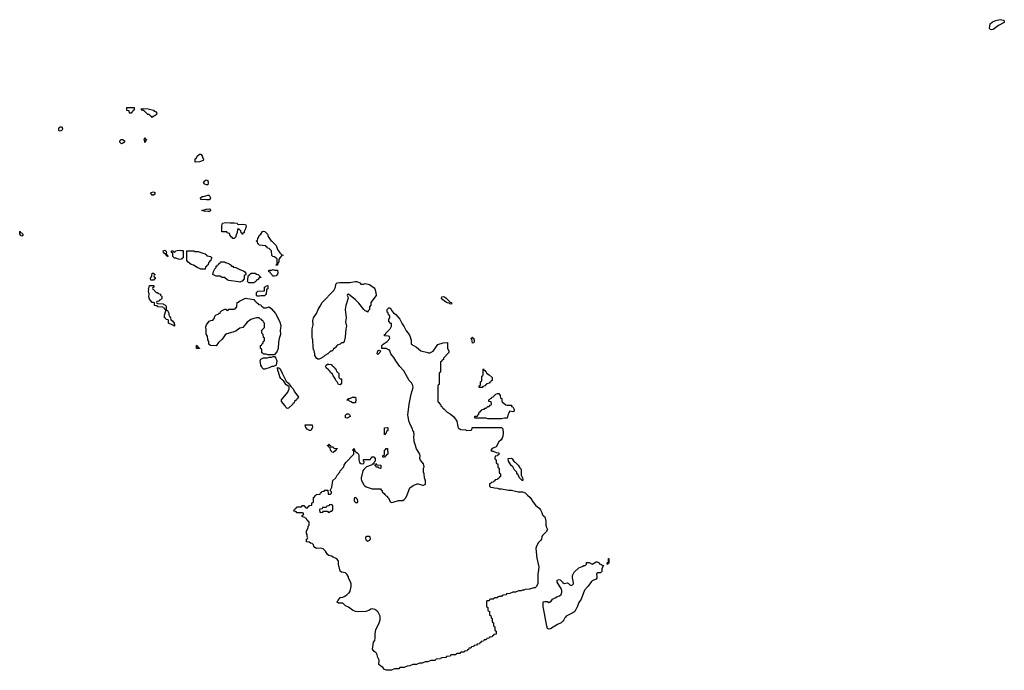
# Model space of a CAD drawing. Header units: inches. Extents: x 2112843 to 2323771, y 35243 to 209174.
# Tile 24 of 83: x 2231207 to 2245351, y 69106 to 78451. Entities that reach past the tile are written whole.
import ezdxf

# ---------------------------------------------------------------- set-up
doc = ezdxf.new("R2010")
doc.units = ezdxf.units.IN
doc.header["$MEASUREMENT"] = 0
for name, color, linetype in [('C2036', 7, 'Continuous'), ('C2037', 7, 'Continuous'), ('C2047', 7, 'Continuous')]:
    doc.layers.add(name, color=color, linetype=linetype)

msp = doc.modelspace()

# ---------------------------------------------------------------- linework, layer by layer
at = {"layer": 'C2036', "color": 6}
for points in [[(2237934, 70000), (2237934, 69970), (2237938, 69958), (2237954, 69950), (2237954, 69910), (2237958, 69898), (2237973, 69893), (2237978, 69858), (2237994, 69850), (2237994, 69810), (2237998, 69798), (2238014, 69790), (2238014, 69750), (2238018, 69738), (2238034, 69730), (2238034, 69690), (2238038, 69678), (2238054, 69670), (2238053, 69627), (2238018, 69622), (2238013, 69607), (2237998, 69602), (2237993, 69587), (2237958, 69582), (2237950, 69566), (2237918, 69562), (2237910, 69546), (2237878, 69542), (2237870, 69526), (2237838, 69522), (2237833, 69507), (2237818, 69502), (2237813, 69487), (2237778, 69482), (2237770, 69466), (2237738, 69462), (2237730, 69446), (2237698, 69442), (2237690, 69426), (2237658, 69422), (2237653, 69407), (2237638, 69402), (2237633, 69387), (2237598, 69382), (2237590, 69366), (2237550, 69366), (2237538, 69362), (2237530, 69346), (2237490, 69346), (2237478, 69342), (2237474, 69330), (2237467, 69327), (2237410, 69326), (2237398, 69322), (2237392, 69308), (2237338, 69302), (2237330, 69288), (2237270, 69286), (2237258, 69282), (2237251, 69269), (2237190, 69266), (2237171, 69249), (2237113, 69247), (2237070, 69228), (2237033, 69227), (2236990, 69208), (2236950, 69208), (2236908, 69188), (2236853, 69187), (2236810, 69168), (2236773, 69167), (2236730, 69148), (2236670, 69146), (2236652, 69128), (2236590, 69126), (2236550, 69108), (2236470, 69106), (2236450, 69118), (2236425, 69145), (2236388, 69170), (2236368, 69190), (2236369, 69250), (2236353, 69290), (2236344, 69330), (2236330, 69355), (2236298, 69378), (2236275, 69410), (2236290, 69510), (2236307, 69533), (2236316, 69570), (2236312, 69630), (2236322, 69690), (2236366, 69774), (2236387, 69830), (2236384, 69884), (2236359, 69939), (2236340, 69960), (2236310, 69981), (2236273, 69987), (2236250, 69985), (2236231, 69970), (2236182, 69950), (2236070, 69944), (2236030, 69950), (2235990, 69970), (2235950, 70000)], [(2239208, 70000), (2239181, 69950), (2239155, 69930), (2239095, 69905), (2239058, 69882), (2239050, 69869), (2239038, 69862), (2239025, 69830), (2239011, 69810), (2238985, 69790), (2238934, 69766), (2238830, 69702), (2238810, 69695), (2238800, 69700), (2238790, 69708), (2238779, 69739), (2238731, 70000)]]:
    msp.add_lwpolyline(points, dxfattribs=at)
at = {"layer": 'C2037', "color": 6}
for points in [[(2232790, 77106), (2232786, 77110), (2232782, 77142), (2232747, 77147), (2232748, 77190), (2232851, 77190), (2232851, 77149), (2232834, 77146), (2232830, 77126), (2232818, 77122), (2232810, 77106)], [(2233110, 77048), (2233102, 77062), (2233090, 77066), (2233067, 77087), (2233050, 77088), (2232990, 77146), (2232970, 77146), (2232962, 77162), (2232949, 77170), (2232986, 77174), (2233051, 77170), (2233130, 77150), (2233139, 77139), (2233159, 77130), (2233178, 77110), (2233174, 77090), (2233151, 77069), (2233118, 77062)], [(2231790, 76849), (2231776, 76856), (2231770, 76866), (2231769, 76890), (2231776, 76904), (2231790, 76914), (2231810, 76912), (2231822, 76890), (2231818, 76870), (2231810, 76858)], [(2232670, 76669), (2232648, 76690), (2232646, 76710), (2232666, 76730), (2232690, 76731), (2232712, 76710), (2232714, 76690), (2232690, 76675)], [(2233010, 76689), (2233006, 76690), (2233002, 76722), (2232989, 76730), (2233002, 76738), (2233010, 76752), (2233014, 76734), (2233031, 76730), (2233030, 76726), (2233018, 76722)], [(2233730, 76406), (2233726, 76410), (2233730, 76454), (2233742, 76458), (2233758, 76490), (2233790, 76521), (2233810, 76517), (2233830, 76495), (2233840, 76460), (2233847, 76450), (2233845, 76430), (2233790, 76409)], [(2233890, 76078), (2233868, 76090), (2233849, 76110), (2233858, 76130), (2233888, 76150), (2233910, 76142), (2233913, 76107), (2233910, 76078)], [(2233130, 75929), (2233110, 75929), (2233103, 75943), (2233089, 75950), (2233098, 75970), (2233130, 75976), (2233150, 75971), (2233150, 75946)], [(2233890, 75862), (2233810, 75869), (2233806, 75890), (2233830, 75911), (2233850, 75911), (2233909, 75931), (2233930, 75931), (2233950, 75890), (2233939, 75870), (2233930, 75865)], [(2233930, 75694), (2233914, 75694), (2233859, 75699), (2233826, 75710), (2233888, 75730), (2233930, 75735), (2233943, 75730), (2233950, 75718), (2233950, 75707)], [(2234230, 75532), (2234290, 75535), (2234331, 75530), (2234338, 75518), (2234351, 75511), (2234410, 75515), (2234451, 75510), (2234461, 75490), (2234450, 75448), (2234431, 75410), (2234430, 75388), (2234414, 75386), (2234410, 75366), (2234402, 75382), (2234388, 75388), (2234382, 75422), (2234367, 75427), (2234362, 75442), (2234350, 75446), (2234338, 75442), (2234333, 75393), (2234313, 75347), (2234312, 75330), (2234290, 75306), (2234266, 75310), (2234262, 75322), (2234250, 75326), (2234242, 75342), (2234230, 75346), (2234222, 75382), (2234188, 75388), (2234182, 75402), (2234170, 75406), (2234110, 75406), (2234109, 75489), (2234121, 75530), (2234164, 75536)], [(2231237, 75343), (2231218, 75350), (2231207, 75373), (2231208, 75412), (2231214, 75406), (2231214, 75394), (2231234, 75390), (2231254, 75370), (2231254, 75350), (2231250, 75346)], [(2234890, 74926), (2234886, 74930), (2234902, 74938), (2234906, 74950), (2234906, 75010), (2234902, 75022), (2234890, 75026), (2234867, 75047), (2234846, 75050), (2234830, 75066), (2234826, 75130), (2234790, 75166), (2234766, 75170), (2234762, 75182), (2234750, 75186), (2234742, 75202), (2234646, 75210), (2234642, 75222), (2234626, 75230), (2234622, 75262), (2234608, 75268), (2234610, 75274), (2234622, 75278), (2234628, 75310), (2234638, 75322), (2234649, 75350), (2234669, 75371), (2234695, 75410), (2234710, 75414), (2234730, 75410), (2234750, 75391), (2234766, 75370), (2234777, 75337), (2234817, 75277), (2234831, 75270), (2234890, 75205), (2234912, 75150), (2234943, 75103), (2234975, 75075), (2234994, 75070), (2234970, 75059), (2234942, 75030), (2234932, 75008), (2234930, 74966), (2234918, 74962), (2234910, 74926)], [(2233330, 75046), (2233322, 75062), (2233310, 75066), (2233306, 75086), (2233290, 75088), (2233275, 75110), (2233270, 75131), (2233290, 75139), (2233305, 75130), (2233316, 75110), (2233313, 75093), (2233318, 75078), (2233332, 75070), (2233334, 75050)], [(2233530, 75134), (2233550, 75134), (2233554, 75130), (2233554, 75030), (2233538, 75022), (2233530, 75008), (2233490, 75009), (2233450, 75026), (2233430, 75026), (2233406, 75050), (2233406, 75090), (2233402, 75102), (2233390, 75106), (2233389, 75130), (2233414, 75130), (2233418, 75118), (2233430, 75114), (2233442, 75118), (2233446, 75130), (2233470, 75136), (2233510, 75142)], [(2233870, 74868), (2233811, 74869), (2233790, 74875), (2233758, 74890), (2233705, 74925), (2233670, 74935), (2233626, 74970), (2233606, 74990), (2233606, 75130), (2233709, 75131), (2233722, 75122), (2233770, 75119), (2233837, 75097), (2233872, 75090), (2233894, 75070), (2233898, 75058), (2233954, 75050), (2233958, 75038), (2233974, 75030), (2233958, 75022), (2233954, 74990), (2233938, 74982), (2233930, 74966), (2233918, 74962), (2233914, 74930), (2233898, 74922), (2233890, 74906), (2233878, 74902)], [(2234370, 74683), (2234350, 74684), (2234210, 74707), (2234190, 74714), (2234149, 74749), (2234106, 74750), (2234102, 74762), (2234087, 74767), (2234031, 74769), (2234010, 74775), (2233984, 74790), (2233990, 74834), (2234010, 74874), (2234028, 74892), (2234029, 74911), (2234046, 74914), (2234050, 74932), (2234066, 74934), (2234069, 74951), (2234086, 74954), (2234090, 74972), (2234149, 74971), (2234162, 74962), (2234210, 74951), (2234217, 74937), (2234234, 74930), (2234252, 74912), (2234272, 74910), (2234274, 74894), (2234314, 74890), (2234379, 74859), (2234412, 74850), (2234442, 74830), (2234454, 74810), (2234454, 74790), (2234434, 74770), (2234432, 74728), (2234404, 74696), (2234390, 74689)], [(2234870, 74769), (2234849, 74769), (2234808, 74810), (2234806, 74826), (2234788, 74830), (2234786, 74850), (2234790, 74854), (2234830, 74854), (2234850, 74862), (2234870, 74854), (2234910, 74852), (2234915, 74810), (2234910, 74798), (2234890, 74774)], [(2233130, 74708), (2233090, 74709), (2233084, 74730), (2233090, 74754), (2233102, 74758), (2233107, 74773), (2233110, 74812), (2233132, 74812), (2233138, 74798), (2233154, 74790), (2233138, 74782), (2233134, 74770), (2233138, 74758), (2233154, 74750), (2233154, 74730), (2233138, 74722)], [(2234550, 74670), (2234498, 74670), (2234478, 74690), (2234486, 74710), (2234487, 74773), (2234502, 74778), (2234507, 74793), (2234531, 74811), (2234590, 74811), (2234610, 74798), (2234634, 74790), (2234654, 74770), (2234658, 74758), (2234670, 74754), (2234670, 74746), (2234650, 74746), (2234624, 74716), (2234610, 74708), (2234598, 74690), (2234570, 74673)], [(2236148, 74652), (2236170, 74662), (2236230, 74645), (2236299, 74599), (2236307, 74587), (2236325, 74530), (2236330, 74490), (2236253, 74387), (2236251, 74350), (2236233, 74327), (2236231, 74289), (2236214, 74270), (2236210, 74249), (2236198, 74258), (2236190, 74258), (2236186, 74266), (2236170, 74269), (2236150, 74289), (2236080, 74380), (2236030, 74429), (2235930, 74508), (2235914, 74506), (2235912, 74490), (2235923, 74470), (2235924, 74450), (2235894, 74346), (2235884, 74290), (2235898, 74170), (2235886, 74110), (2235903, 74050), (2235890, 74010), (2235884, 73890), (2235870, 73828), (2235852, 73810), (2235832, 73808), (2235811, 73789), (2235778, 73782), (2235774, 73770), (2235758, 73762), (2235750, 73746), (2235738, 73742), (2235734, 73730), (2235714, 73726), (2235712, 73710), (2235692, 73690), (2235672, 73688), (2235632, 73650), (2235591, 73629), (2235572, 73610), (2235530, 73582), (2235510, 73575), (2235490, 73575), (2235469, 73589), (2235449, 73629), (2235449, 73650), (2235437, 73697), (2235429, 73711), (2235422, 73750), (2235417, 73850), (2235410, 73890), (2235410, 74010), (2235424, 74070), (2235418, 74130), (2235421, 74150), (2235429, 74170), (2235470, 74230), (2235495, 74290), (2235526, 74334), (2235553, 74390), (2235721, 74559), (2235742, 74610), (2235749, 74651), (2235757, 74663), (2235769, 74671), (2235806, 74674), (2235950, 74675), (2236026, 74690), (2236050, 74690), (2236092, 74670), (2236110, 74652)], [(2233430, 74048), (2233405, 74065), (2233346, 74090), (2233346, 74130), (2233342, 74142), (2233310, 74146), (2233302, 74162), (2233288, 74168), (2233288, 74208), (2233308, 74270), (2233306, 74286), (2233290, 74288), (2233286, 74306), (2233266, 74310), (2233262, 74322), (2233190, 74328), (2233182, 74342), (2233150, 74346), (2233146, 74350), (2233142, 74382), (2233128, 74388), (2233110, 74389), (2233070, 74438), (2233064, 74470), (2233069, 74510), (2233059, 74550), (2233062, 74570), (2233058, 74590), (2233068, 74610), (2233070, 74634), (2233130, 74634), (2233134, 74630), (2233134, 74610), (2233118, 74602), (2233114, 74590), (2233118, 74578), (2233130, 74574), (2233170, 74534), (2233190, 74532), (2233198, 74518), (2233231, 74510), (2233232, 74492), (2233250, 74474), (2233250, 74446), (2233230, 74426), (2233218, 74422), (2233213, 74407), (2233178, 74402), (2233174, 74390), (2233178, 74378), (2233190, 74374), (2233270, 74371), (2233278, 74358), (2233290, 74354), (2233310, 74334), (2233313, 74293), (2233318, 74278), (2233330, 74274), (2233350, 74234), (2233351, 74211), (2233362, 74182), (2233372, 74170), (2233378, 74138), (2233404, 74124), (2233425, 74090), (2233432, 74068)], [(2234650, 74478), (2234620, 74480), (2234609, 74489), (2234609, 74530), (2234630, 74551), (2234710, 74554), (2234722, 74558), (2234726, 74570), (2234726, 74610), (2234742, 74618), (2234746, 74630), (2234770, 74632), (2234770, 74586), (2234758, 74582), (2234752, 74568), (2234750, 74506), (2234738, 74502), (2234730, 74486), (2234670, 74486)], [(2234710, 74314), (2234750, 74314), (2234790, 74325), (2234822, 74302), (2234881, 74230), (2234945, 74110), (2234958, 74050), (2234951, 73990), (2234956, 73930), (2234933, 73870), (2234923, 73817), (2234919, 73730), (2234904, 73690), (2234870, 73638), (2234770, 73638), (2234750, 73646), (2234713, 73647), (2234706, 73650), (2234702, 73662), (2234688, 73668), (2234687, 73707), (2234682, 73722), (2234668, 73730), (2234666, 73770), (2234682, 73778), (2234690, 73794), (2234702, 73798), (2234708, 73832), (2234722, 73838), (2234726, 73850), (2234722, 73882), (2234708, 73888), (2234706, 73930), (2234686, 73950), (2234688, 73990), (2234726, 74030), (2234726, 74090), (2234710, 74106), (2234706, 74126), (2234688, 74130), (2234686, 74146), (2234666, 74150), (2234647, 74167), (2234608, 74168), (2234570, 74161), (2234530, 74144), (2234474, 74106), (2234411, 74029), (2234370, 74019), (2234310, 73979), (2234270, 73961), (2234182, 73938), (2234158, 73922), (2234130, 73879), (2234110, 73856), (2234064, 73816), (2234028, 73768), (2233949, 73769), (2233926, 73790), (2233926, 73830), (2233908, 73852), (2233907, 73907), (2233888, 73932), (2233886, 74010), (2233878, 74030), (2233883, 74037), (2233890, 74070), (2233930, 74119), (2233951, 74131), (2233987, 74133), (2233987, 74147), (2233999, 74161), (2234010, 74191), (2234030, 74211), (2234058, 74222), (2234074, 74234), (2234086, 74234), (2234090, 74254), (2234106, 74270), (2234152, 74292), (2234172, 74292), (2234178, 74278), (2234190, 74274), (2234202, 74278), (2234210, 74294), (2234290, 74294), (2234302, 74298), (2234310, 74314), (2234322, 74318), (2234326, 74330), (2234330, 74391), (2234348, 74392), (2234366, 74410), (2234450, 74451), (2234570, 74434), (2234578, 74418), (2234594, 74410), (2234598, 74398), (2234614, 74390), (2234618, 74378), (2234633, 74373), (2234638, 74358), (2234670, 74354), (2234678, 74338), (2234693, 74333), (2234698, 74318)], [(2237410, 74366), (2237386, 74370), (2237378, 74378), (2237350, 74382), (2237309, 74409), (2237282, 74430), (2237268, 74450), (2237269, 74470), (2237290, 74476), (2237311, 74471), (2237333, 74453), (2237360, 74420), (2237392, 74392), (2237411, 74391)], [(2237710, 73806), (2237702, 73862), (2237689, 73870), (2237702, 73878), (2237709, 73891), (2237714, 73890), (2237718, 73878), (2237732, 73870), (2237734, 73830), (2237730, 73808)], [(2233750, 73726), (2233746, 73730), (2233746, 73770), (2233750, 73774), (2233758, 73758), (2233770, 73754), (2233778, 73738), (2233790, 73734), (2233790, 73728)], [(2236350, 73642), (2236342, 73650), (2236350, 73694), (2236370, 73702), (2236390, 73694), (2236392, 73690), (2236382, 73670)], [(2234730, 73430), (2234710, 73430), (2234702, 73442), (2234690, 73450), (2234686, 73466), (2234670, 73489), (2234663, 73557), (2234670, 73574), (2234710, 73592), (2234767, 73593), (2234790, 73602), (2234824, 73604), (2234850, 73614), (2234870, 73614), (2234888, 73588), (2234899, 73550), (2234892, 73488), (2234854, 73470), (2234830, 73469), (2234792, 73450), (2234757, 73443)], [(2235050, 72866), (2235030, 72886), (2235023, 72903), (2234970, 72968), (2234969, 72990), (2235057, 73103), (2235079, 73150), (2235077, 73177), (2235029, 73210), (2235001, 73261), (2234977, 73277), (2234957, 73297), (2234943, 73323), (2234926, 73386), (2234914, 73410), (2234910, 73454), (2234930, 73452), (2234950, 73438), (2234976, 73376), (2235037, 73257), (2235070, 73231), (2235101, 73181), (2235130, 73154), (2235161, 73101), (2235211, 73030), (2235204, 73016), (2235191, 73009), (2235182, 72990), (2235155, 72965), (2235151, 72950), (2235137, 72943), (2235131, 72930), (2235070, 72870)], [(2235810, 73206), (2235789, 73210), (2235769, 73249), (2235750, 73268), (2235738, 73298), (2235710, 73335), (2235699, 73359), (2235669, 73390), (2235663, 73403), (2235649, 73410), (2235643, 73423), (2235610, 73450), (2235601, 73470), (2235608, 73490), (2235630, 73501), (2235650, 73505), (2235680, 73500), (2235693, 73493), (2235698, 73478), (2235714, 73470), (2235718, 73458), (2235734, 73450), (2235738, 73438), (2235750, 73434), (2235758, 73398), (2235770, 73394), (2235794, 73370), (2235794, 73310), (2235810, 73294), (2235832, 73290), (2235832, 73230)], [(2237850, 73166), (2237807, 73167), (2237806, 73190), (2237822, 73198), (2237826, 73210), (2237826, 73250), (2237842, 73258), (2237846, 73270), (2237846, 73330), (2237862, 73338), (2237866, 73350), (2237866, 73430), (2237870, 73434), (2237878, 73418), (2237890, 73414), (2237898, 73398), (2237910, 73394), (2237912, 73372), (2237951, 73350), (2237994, 73310), (2237994, 73270), (2237978, 73262), (2237970, 73246), (2237958, 73242), (2237954, 73230), (2237918, 73222), (2237914, 73210), (2237898, 73202), (2237894, 73190), (2237858, 73182)], [(2236030, 72949), (2235989, 72949), (2235970, 72962), (2235946, 72970), (2235930, 72986), (2235910, 72988), (2235909, 72991), (2235922, 72998), (2235926, 73010), (2235950, 73012), (2235986, 73030), (2236030, 73031), (2236038, 72998)], [(2238210, 72912), (2238270, 72912), (2238274, 72894), (2238291, 72891), (2238310, 72854), (2238310, 72828), (2238290, 72818), (2238250, 72828), (2238232, 72810), (2238231, 72790), (2238218, 72770), (2238210, 72728), (2238170, 72728), (2238130, 72718), (2237930, 72718), (2237910, 72726), (2237750, 72728), (2237746, 72730), (2237746, 72750), (2237750, 72754), (2237782, 72758), (2237787, 72773), (2237802, 72778), (2237807, 72813), (2237822, 72818), (2237830, 72834), (2237842, 72838), (2237846, 72850), (2237882, 72858), (2237886, 72870), (2237907, 72873), (2237930, 72894), (2237950, 72894), (2237967, 72913), (2237982, 72918), (2237986, 72930), (2237982, 72962), (2237947, 72967), (2237946, 72990), (2237962, 72998), (2237966, 73010), (2237986, 73014), (2237988, 73030), (2238008, 73032), (2238046, 73070), (2238070, 73082), (2238090, 73082), (2238110, 73054), (2238114, 73014), (2238131, 73010), (2238132, 72970), (2238140, 72960), (2238190, 72918)], [(2235910, 72729), (2235889, 72730), (2235889, 72770), (2235908, 72790), (2235931, 72791), (2235952, 72770), (2235954, 72750)], [(2235390, 72549), (2235370, 72550), (2235338, 72570), (2235326, 72586), (2235317, 72590), (2235306, 72630), (2235330, 72634), (2235410, 72634), (2235413, 72593)], [(2236450, 72486), (2236446, 72490), (2236448, 72590), (2236490, 72594), (2236494, 72590), (2236494, 72550), (2236478, 72542), (2236474, 72510), (2236458, 72502)], [(2235710, 72235), (2235690, 72239), (2235680, 72260), (2235670, 72270), (2235667, 72307), (2235650, 72309), (2235646, 72326), (2235626, 72330), (2235642, 72338), (2235647, 72353), (2235653, 72353), (2235658, 72338), (2235673, 72333), (2235678, 72318), (2235710, 72314), (2235718, 72298), (2235771, 72291), (2235766, 72286), (2235754, 72286), (2235752, 72270), (2235738, 72262), (2235730, 72249)], [(2236430, 72166), (2236426, 72170), (2236426, 72190), (2236442, 72198), (2236446, 72210), (2236446, 72270), (2236462, 72278), (2236470, 72294), (2236490, 72294), (2236494, 72210), (2236478, 72202), (2236473, 72187), (2236458, 72182), (2236450, 72166)], [(2238430, 71828), (2238389, 71870), (2238362, 71922), (2238349, 71930), (2238348, 71950), (2238310, 71988), (2238289, 72029), (2238269, 72049), (2238229, 72109), (2238226, 72150), (2238270, 72151), (2238284, 72144), (2238310, 72102), (2238332, 72090), (2238370, 72052), (2238392, 72012), (2238410, 71994), (2238411, 71911), (2238431, 71869), (2238435, 71845)], [(2236390, 72006), (2236367, 72007), (2236362, 72022), (2236330, 72026), (2236322, 72042), (2236310, 72046), (2236306, 72054), (2236322, 72058), (2236330, 72074), (2236338, 72058), (2236393, 72053), (2236394, 72010)], [(2236030, 71586), (2236018, 71582), (2236013, 71567), (2236013, 71533), (2236025, 71525), (2236030, 71514), (2236050, 71514), (2236062, 71518), (2236066, 71530), (2236062, 71562), (2236050, 71566), (2236042, 71582)], [(2235690, 71486), (2235658, 71482), (2235650, 71466), (2235618, 71462), (2235610, 71446), (2235570, 71446), (2235558, 71442), (2235553, 71427), (2235518, 71422), (2235514, 71410), (2235518, 71378), (2235530, 71374), (2235562, 71378), (2235570, 71394), (2235630, 71394), (2235638, 71378), (2235650, 71374), (2235662, 71378), (2235668, 71392), (2235690, 71394), (2235707, 71413), (2235707, 71467)], [(2236230, 71026), (2236190, 71026), (2236178, 71022), (2236174, 71010), (2236178, 70978), (2236210, 70962), (2236226, 70970), (2236246, 70990), (2236242, 71022)], [(2239650, 70626), (2239646, 70630), (2239647, 70647), (2239650, 70654), (2239662, 70658), (2239666, 70670), (2239666, 70710), (2239670, 70714), (2239671, 70649), (2239670, 70646), (2239658, 70642)]]:
    msp.add_lwpolyline(points, close=True, dxfattribs=at)
for points in [[(2235950, 70000), (2235933, 70013), (2235888, 70030), (2235849, 70069), (2235789, 70069), (2235770, 70086), (2235770, 70094), (2235788, 70112), (2235789, 70130), (2235802, 70138), (2235809, 70150), (2235850, 70156), (2235870, 70165), (2235908, 70192), (2235930, 70214), (2235942, 70218), (2235956, 70244), (2235970, 70310), (2235970, 70350), (2235959, 70379), (2235929, 70430), (2235929, 70450), (2235907, 70487), (2235887, 70507), (2235830, 70517), (2235810, 70530), (2235789, 70630), (2235789, 70669), (2235783, 70683), (2235765, 70705), (2235709, 70730), (2235686, 70746), (2235650, 70755), (2235630, 70769), (2235599, 70819), (2235569, 70849), (2235530, 70858), (2235470, 70854), (2235449, 70870), (2235435, 70890), (2235429, 70909), (2235408, 70928), (2235386, 70930), (2235367, 70947), (2235326, 70950), (2235328, 70990), (2235342, 70998), (2235346, 71010), (2235338, 71030), (2235336, 71056), (2235329, 71069), (2235329, 71110), (2235349, 71151), (2235350, 71174), (2235366, 71190), (2235366, 71230), (2235362, 71242), (2235350, 71246), (2235342, 71262), (2235330, 71266), (2235326, 71286), (2235306, 71290), (2235302, 71302), (2235266, 71310), (2235266, 71330), (2235282, 71338), (2235286, 71350), (2235282, 71362), (2235270, 71366), (2235192, 71368), (2235186, 71370), (2235182, 71382), (2235146, 71390), (2235148, 71410), (2235166, 71414), (2235170, 71434), (2235182, 71438), (2235190, 71452), (2235250, 71454), (2235262, 71458), (2235270, 71474), (2235290, 71474), (2235298, 71458), (2235313, 71453), (2235318, 71438), (2235330, 71434), (2235342, 71438), (2235347, 71453), (2235362, 71458), (2235370, 71474), (2235402, 71478), (2235406, 71510), (2235422, 71518), (2235426, 71530), (2235426, 71590), (2235442, 71598), (2235447, 71613), (2235462, 71618), (2235467, 71633), (2235522, 71638), (2235527, 71653), (2235542, 71658), (2235547, 71673), (2235582, 71678), (2235590, 71694), (2235633, 71693), (2235638, 71638), (2235670, 71634), (2235686, 71650), (2235686, 71670), (2235666, 71690), (2235690, 71734), (2235708, 71830), (2235749, 71870), (2235769, 71911), (2235808, 71952), (2235809, 71971), (2235866, 72030), (2235868, 72050), (2235890, 72092), (2236006, 72210), (2236006, 72250), (2236002, 72262), (2235986, 72270), (2236002, 72278), (2236010, 72292), (2236018, 72258), (2236030, 72254), (2236034, 72234), (2236050, 72232), (2236072, 72210), (2236078, 72190), (2236078, 72130), (2236083, 72110), (2236090, 72092), (2236110, 72078), (2236130, 72072), (2236150, 72074), (2236158, 72098), (2236148, 72108), (2236148, 72132), (2236246, 72134), (2236250, 72154), (2236262, 72158), (2236270, 72174), (2236294, 72170), (2236314, 72150), (2236312, 72108), (2236294, 72090), (2236294, 72066), (2236270, 72066), (2236265, 72055), (2236254, 72050), (2236190, 72029), (2236150, 71989), (2236137, 71970), (2236111, 71870), (2236111, 71850), (2236116, 71830), (2236151, 71770), (2236159, 71759), (2236183, 71743), (2236270, 71712), (2236392, 71712), (2236398, 71698), (2236414, 71690), (2236414, 71670), (2236445, 71645), (2236452, 71630), (2236470, 71612), (2236485, 71605), (2236490, 71594), (2236505, 71585), (2236530, 71525), (2236550, 71516), (2236570, 71519), (2236650, 71546), (2236697, 71543), (2236710, 71546), (2236730, 71558), (2236750, 71578), (2236769, 71610), (2236772, 71628), (2236812, 71728), (2236858, 71762), (2236917, 71783), (2236930, 71784), (2236994, 71766), (2237010, 71765), (2237030, 71774), (2237035, 71790), (2237035, 71825), (2237022, 71870), (2237017, 71930), (2237009, 71950), (2237009, 72010), (2237016, 72030), (2237009, 72070), (2236964, 72124), (2236957, 72150), (2236961, 72190), (2236957, 72210), (2236907, 72287), (2236890, 72350), (2236873, 72390), (2236869, 72470), (2236874, 72490), (2236869, 72529), (2236854, 72550), (2236849, 72570), (2236810, 72650), (2236796, 72690), (2236786, 72750), (2236785, 72770), (2236801, 72930), (2236830, 73070), (2236858, 73170), (2236856, 73196), (2236834, 73234), (2236802, 73270), (2236777, 73310), (2236725, 73405), (2236670, 73469), (2236612, 73550), (2236581, 73601), (2236541, 73650), (2236526, 73694), (2236526, 73706), (2236514, 73706), (2236470, 73728), (2236408, 73728), (2236410, 73771), (2236429, 73790), (2236488, 73830), (2236526, 73870), (2236522, 73902), (2236507, 73907), (2236446, 73910), (2236448, 73930), (2236466, 73934), (2236468, 73950), (2236529, 74011), (2236549, 74050), (2236546, 74086), (2236530, 74088), (2236526, 74106), (2236508, 74110), (2236508, 74150), (2236526, 74170), (2236526, 74190), (2236522, 74202), (2236506, 74210), (2236502, 74242), (2236486, 74250), (2236486, 74290), (2236510, 74312), (2236531, 74310), (2236551, 74271), (2236578, 74238), (2236610, 74216), (2236670, 74150), (2236701, 74081), (2236730, 74041), (2236761, 73981), (2236787, 73950), (2236810, 73911), (2236831, 73849), (2236832, 73792), (2236907, 73747), (2236970, 73694), (2237070, 73671), (2237090, 73661), (2237148, 73692), (2237215, 73785), (2237290, 73811), (2237353, 73813), (2237351, 73731), (2237372, 73690), (2237372, 73670), (2237294, 73590), (2237294, 73570), (2237278, 73562), (2237273, 73547), (2237254, 73530), (2237254, 73390), (2237238, 73382), (2237234, 73370), (2237234, 73210), (2237218, 73202), (2237214, 73190), (2237214, 72970), (2237218, 72958), (2237230, 72954), (2237238, 72938), (2237254, 72930), (2237258, 72898), (2237270, 72894), (2237278, 72878), (2237294, 72870), (2237298, 72858), (2237310, 72854), (2237350, 72812), (2237391, 72791), (2237446, 72746), (2237485, 72685), (2237499, 72610), (2237507, 72590), (2237518, 72578), (2237544, 72564), (2237610, 72558), (2237630, 72552), (2237690, 72554), (2237702, 72558), (2237706, 72590), (2237710, 72594), (2238130, 72594), (2238150, 72574), (2238151, 72511), (2238147, 72470), (2238139, 72441), (2238122, 72418), (2238091, 72389), (2238050, 72318), (2237994, 72290), (2237974, 72270), (2237993, 72253), (2238010, 72252), (2238053, 72233), (2238092, 72230), (2238094, 72210), (2238078, 72202), (2238070, 72186), (2238038, 72182), (2238034, 72150), (2238038, 72138), (2238054, 72130), (2238054, 72090), (2238058, 72078), (2238074, 72070), (2238074, 72030), (2238078, 72018), (2238094, 72010), (2238094, 71950), (2238098, 71938), (2238114, 71930), (2238114, 71890), (2238098, 71882), (2238093, 71867), (2238078, 71862), (2238073, 71847), (2238038, 71842), (2238033, 71827), (2238018, 71822), (2238013, 71807), (2237978, 71802), (2237973, 71787), (2237958, 71782), (2237954, 71750), (2237970, 71734), (2238007, 71733), (2238030, 71725), (2238070, 71722), (2238090, 71712), (2238128, 71712), (2238231, 71691), (2238270, 71691), (2238370, 71671), (2238430, 71671), (2238470, 71655), (2238500, 71620), (2238542, 71590), (2238582, 71522), (2238618, 71478), (2238670, 71436), (2238690, 71411), (2238710, 71371), (2238719, 71339), (2238730, 71331), (2238737, 71317), (2238750, 71310), (2238764, 71250), (2238765, 71190), (2238775, 71155), (2238790, 71130), (2238770, 71093), (2238717, 71043), (2238710, 71030), (2238705, 70990), (2238690, 70970), (2238658, 70942), (2238633, 70890), (2238623, 70857), (2238636, 70716), (2238664, 70590), (2238662, 70550), (2238651, 70489), (2238652, 70352), (2238631, 70310), (2238610, 70289), (2238591, 70289), (2238531, 70269), (2238470, 70268), (2238450, 70258), (2238430, 70258), (2238410, 70249), (2238373, 70247), (2238330, 70228), (2238293, 70227), (2238247, 70207), (2238210, 70206), (2238198, 70202), (2238190, 70188), (2238153, 70187), (2238138, 70182), (2238130, 70168), (2238093, 70167), (2238078, 70162), (2238071, 70149), (2238033, 70147), (2238010, 70128), (2237970, 70126), (2237958, 70122), (2237950, 70106), (2237918, 70102), (2237914, 70090), (2237914, 70030), (2237918, 70018), (2237934, 70010), (2237934, 70000)], [(2238731, 70000), (2238729, 70010), (2238729, 70090), (2238750, 70094), (2238788, 70092), (2238810, 70082), (2238816, 70084), (2238840, 70100), (2238862, 70130), (2238910, 70150), (2238930, 70167), (2238963, 70177), (2238985, 70195), (2238997, 70230), (2238994, 70250), (2238989, 70270), (2238930, 70370), (2238929, 70391), (2238935, 70405), (2238950, 70411), (2238970, 70405), (2239010, 70365), (2239030, 70352), (2239070, 70362), (2239090, 70352), (2239110, 70332), (2239130, 70325), (2239150, 70332), (2239162, 70350), (2239159, 70390), (2239148, 70432), (2239148, 70470), (2239170, 70514), (2239241, 70579), (2239285, 70595), (2239310, 70611), (2239328, 70612), (2239348, 70632), (2239350, 70654), (2239388, 70652), (2239430, 70632), (2239490, 70665), (2239504, 70664), (2239530, 70651), (2239537, 70637), (2239564, 70624), (2239570, 70614), (2239592, 70612), (2239571, 70570), (2239570, 70526), (2239550, 70508), (2239510, 70508), (2239492, 70490), (2239498, 70450), (2239496, 70430), (2239487, 70413), (2239430, 70390), (2239419, 70381), (2239371, 70310), (2239322, 70258), (2239272, 70130), (2239238, 70082), (2239210, 70004), (2239208, 70000)]]:
    msp.add_lwpolyline(points, dxfattribs=at)
at = {"layer": 'C2047', "color": 6}
msp.add_lwpolyline([(2245170, 78305), (2245150, 78309), (2245137, 78330), (2245150, 78390), (2245181, 78419), (2245230, 78440), (2245290, 78451), (2245342, 78442), (2245350, 78434), (2245351, 78410), (2245270, 78365), (2245190, 78310)], close=True, dxfattribs=at)

doc.saveas('drawing.dxf')
